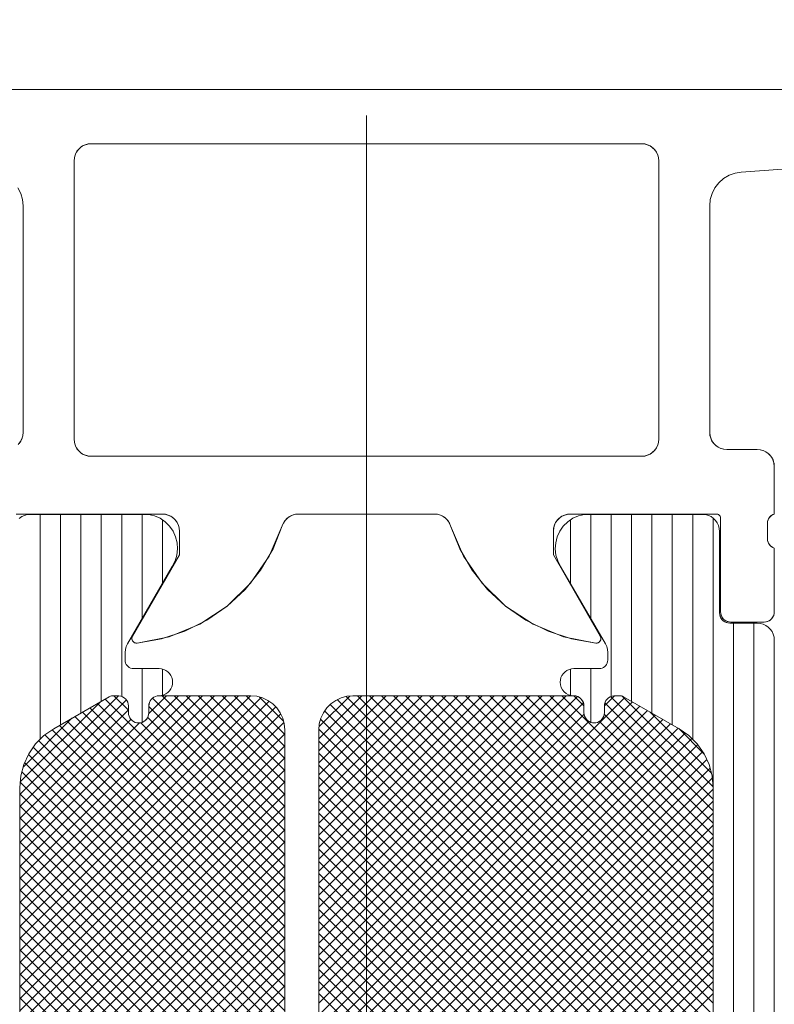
# Model space of a CAD drawing. Header units: metres. Extents: x 69 to 122.5, y -21.4 to -4.6.
# Tile 58 of 250: x 73.4598 to 73.482, y -17.8695 to -17.8405. Entities that reach past the tile are written whole.
import ezdxf

# ---------------------------------------------------------------- set-up
doc = ezdxf.new("R2010")
doc.units = ezdxf.units.M
doc.header["$LTSCALE"] = 0.02
doc.linetypes.add('Dash Style-25', pattern=[1.2, 0.4, -0.8])
doc.layers.add('032_Metallarbeiten-Fenster', color=7, linetype='Continuous', lineweight=5)

msp = doc.modelspace()

# ---------------------------------------------------------------- linework, layer by layer
at = {"layer": '032_Metallarbeiten-Fenster', "color": 8, "linetype": 'Dash Style-25', "lineweight": 9, "true_color": 0x808080}
msp.add_line((73.47, -18.743313), (73.47, -17.154667), dxfattribs=at)
at = {"layer": '032_Metallarbeiten-Fenster', "color": 251, "linetype": 'Continuous', "lineweight": 9, "true_color": 0x555555}
for p, q in [((73.4604, -17.861675), (73.4604, -17.85505)), ((73.461, -17.861245), (73.461, -17.85505)), ((73.4616, -17.860899), (73.4616, -17.85505)), ((73.4622, -17.860553), (73.4622, -17.85505)), ((73.4628, -17.860408), (73.4628, -17.85505)), ((73.4634, -17.858114), (73.4634, -17.85505)), ((73.4766, -17.858114), (73.4766, -17.85505)), ((73.4772, -17.860408), (73.4772, -17.85505)), ((73.4778, -17.860553), (73.4778, -17.85505)), ((73.4784, -17.860899), (73.4784, -17.85505)), ((73.479, -17.861245), (73.479, -17.85505)), ((73.4796, -17.861675), (73.4796, -17.85505)), ((73.4802, -17.863093), (73.4802, -17.855159)), ((73.464, -17.857075), (73.464, -17.855213)), ((73.476, -17.857075), (73.476, -17.855213)), ((73.4808, -17.90933), (73.4808, -17.85825)), ((73.4814, -17.90933), (73.4814, -17.85825)), ((73.482, -17.90883), (73.482, -17.85875)), ((73.4634, -17.861172), (73.4634, -17.85959)), ((73.464, -17.860374), (73.464, -17.859604)), ((73.476, -17.860374), (73.476, -17.859604)), ((73.4766, -17.861172), (73.4766, -17.85959)), ((73.4598, -17.865062), (73.464473, -17.860389)), ((73.4598, -17.865416), (73.464826, -17.860389)), ((73.4598, -17.865769), (73.46518, -17.860389)), ((73.4598, -17.866123), (73.465533, -17.860389)), ((73.4598, -17.866476), (73.465887, -17.860389)), ((73.4598, -17.86683), (73.466241, -17.860389)), ((73.4598, -17.867183), (73.466594, -17.860389)), ((73.4598, -17.863294), (73.462704, -17.86039)), ((73.4598, -17.867537), (73.466899, -17.860438)), ((73.4598, -17.863648), (73.462938, -17.860509)), ((73.4598, -17.867891), (73.46714, -17.860551)), ((73.459815, -17.862926), (73.462173, -17.860568)), ((73.462092, -17.860615), (73.4676, -17.866123)), ((73.462316, -17.860485), (73.4676, -17.865769)), ((73.462574, -17.86039), (73.463, -17.860816)), ((73.463597, -17.860912), (73.464119, -17.860389)), ((73.463705, -17.86046), (73.4676, -17.864355)), ((73.463988, -17.860389), (73.4676, -17.864002)), ((73.464341, -17.860389), (73.4676, -17.863648)), ((73.464695, -17.860389), (73.4676, -17.863294)), ((73.465049, -17.860389), (73.4676, -17.862941)), ((73.465402, -17.860389), (73.4676, -17.862587)), ((73.465756, -17.860389), (73.4676, -17.862234)), ((73.466109, -17.860389), (73.4676, -17.86188)), ((73.466463, -17.860389), (73.4676, -17.861527)), ((73.466853, -17.860426), (73.467564, -17.861137)), ((73.4686, -17.861659), (73.469869, -17.860389)), ((73.4686, -17.862012), (73.470223, -17.860389)), ((73.4686, -17.862366), (73.470577, -17.860389)), ((73.4686, -17.86272), (73.47093, -17.860389)), ((73.4686, -17.863073), (73.471284, -17.860389)), ((73.4686, -17.863427), (73.471637, -17.860389)), ((73.4686, -17.86378), (73.471991, -17.860389)), ((73.4686, -17.864134), (73.472344, -17.860389)), ((73.4686, -17.864487), (73.472698, -17.860389)), ((73.4686, -17.864841), (73.473051, -17.860389)), ((73.4686, -17.865194), (73.473405, -17.860389)), ((73.4686, -17.865548), (73.473759, -17.860389)), ((73.4686, -17.865902), (73.474112, -17.860389)), ((73.4686, -17.866255), (73.474466, -17.860389)), ((73.4686, -17.866609), (73.474819, -17.860389)), ((73.4686, -17.866962), (73.475173, -17.860389)), ((73.4686, -17.867316), (73.475526, -17.860389)), ((73.4686, -17.867669), (73.47588, -17.860389)), ((73.4686, -17.868023), (73.476212, -17.860411)), ((73.4686, -17.869437), (73.4776, -17.860437)), ((73.4686, -17.869791), (73.477824, -17.860566)), ((73.4686, -17.868376), (73.476384, -17.860593)), ((73.468608, -17.861297), (73.469508, -17.860397)), ((73.468934, -17.860646), (73.4802, -17.871912)), ((73.469144, -17.860503), (73.4802, -17.871558)), ((73.469405, -17.86041), (73.4802, -17.871205)), ((73.469738, -17.860389), (73.4802, -17.870851)), ((73.470092, -17.860389), (73.4802, -17.870498)), ((73.470445, -17.860389), (73.4802, -17.870144)), ((73.470799, -17.860389), (73.4802, -17.869791)), ((73.471152, -17.860389), (73.4802, -17.869437)), ((73.471506, -17.860389), (73.4802, -17.869083)), ((73.471859, -17.860389), (73.4802, -17.86873)), ((73.472213, -17.860389), (73.4802, -17.868376)), ((73.472567, -17.860389), (73.4802, -17.868023)), ((73.47292, -17.860389), (73.4802, -17.867669)), ((73.473274, -17.860389), (73.4802, -17.867316)), ((73.473627, -17.860389), (73.4802, -17.866962)), ((73.473981, -17.860389), (73.4802, -17.866609)), ((73.474334, -17.860389), (73.4802, -17.866255)), ((73.474688, -17.860389), (73.4802, -17.865902)), ((73.475041, -17.860389), (73.4802, -17.865548)), ((73.475395, -17.860389), (73.4802, -17.865194)), ((73.475749, -17.860389), (73.4802, -17.864841)), ((73.476102, -17.860389), (73.476401, -17.860688)), ((73.477001, -17.860683), (73.477294, -17.86039)), ((73.477016, -17.860596), (73.4802, -17.86378)), ((73.477186, -17.860413), (73.4802, -17.863427)), ((73.477527, -17.8604), (73.480198, -17.863071)), ((73.4598, -17.868244), (73.467332, -17.860712)), ((73.4598, -17.864002), (73.463, -17.860801)), ((73.4598, -17.868598), (73.467479, -17.860918)), ((73.461644, -17.860874), (73.4676, -17.86683)), ((73.461868, -17.860744), (73.4676, -17.866476)), ((73.463599, -17.860708), (73.4676, -17.864709)), ((73.4686, -17.870144), (73.478048, -17.860696)), ((73.4686, -17.870498), (73.478273, -17.860825)), ((73.4686, -17.86873), (73.476404, -17.860926)), ((73.4686, -17.870851), (73.478497, -17.860955)), ((73.468771, -17.860836), (73.4802, -17.872265)), ((73.476996, -17.86093), (73.4802, -17.864134)), ((73.478351, -17.86087), (73.480149, -17.862669)), ((73.4598, -17.864355), (73.463071, -17.861084)), ((73.4598, -17.868951), (73.467574, -17.861177)), ((73.4598, -17.864709), (73.463321, -17.861187)), ((73.459899, -17.862488), (73.461336, -17.861051)), ((73.461195, -17.861132), (73.4676, -17.867537)), ((73.46142, -17.861003), (73.4676, -17.867183)), ((73.463365, -17.861181), (73.4676, -17.865416)), ((73.463565, -17.861027), (73.4676, -17.865062)), ((73.4686, -17.871205), (73.478721, -17.861084)), ((73.4686, -17.869083), (73.476541, -17.861142)), ((73.4686, -17.871558), (73.478945, -17.861213)), ((73.468654, -17.861073), (73.4802, -17.872619)), ((73.476857, -17.861144), (73.4802, -17.864487)), ((73.4598, -17.869305), (73.4676, -17.861505)), ((73.460751, -17.861395), (73.4676, -17.868244)), ((73.460971, -17.861262), (73.4676, -17.867891)), ((73.4686, -17.871912), (73.479169, -17.861343)), ((73.4686, -17.872265), (73.479379, -17.861486)), ((73.468601, -17.861374), (73.4802, -17.872973)), ((73.479187, -17.861353), (73.479937, -17.862103)), ((73.460362, -17.861713), (73.4676, -17.868951)), ((73.460543, -17.861541), (73.4676, -17.868598)), ((73.4686, -17.872619), (73.479572, -17.861647)), ((73.4686, -17.861726), (73.4802, -17.873326)), ((73.4598, -17.869658), (73.4676, -17.861858)), ((73.4602, -17.861905), (73.4676, -17.869305)), ((73.4686, -17.872973), (73.479746, -17.861827)), ((73.4686, -17.873326), (73.479891, -17.862035)), ((73.4686, -17.86208), (73.4802, -17.87368)), ((73.4598, -17.870012), (73.4676, -17.862212)), ((73.459945, -17.862357), (73.4676, -17.870012)), ((73.460057, -17.862116), (73.4676, -17.869658)), ((73.4686, -17.87368), (73.480013, -17.862267)), ((73.4598, -17.870365), (73.4676, -17.862565)), ((73.459862, -17.862627), (73.4676, -17.870365)), ((73.4686, -17.862433), (73.4802, -17.874033)), ((73.4686, -17.874033), (73.48011, -17.862523)), ((73.4598, -17.870719), (73.4676, -17.862919)), ((73.459814, -17.862933), (73.4676, -17.870719)), ((73.4686, -17.862787), (73.4802, -17.874387)), ((73.4686, -17.874387), (73.480175, -17.862811)), ((73.4598, -17.863273), (73.4676, -17.871073)), ((73.4598, -17.871073), (73.4676, -17.863273)), ((73.4686, -17.86314), (73.4802, -17.87474)), ((73.4686, -17.87474), (73.4802, -17.86314)), ((73.4686, -17.863494), (73.4802, -17.875094)), ((73.4686, -17.875094), (73.4802, -17.863494)), ((73.4598, -17.863626), (73.4676, -17.871426)), ((73.4598, -17.871426), (73.4676, -17.863626)), ((73.4686, -17.863847), (73.4802, -17.875447)), ((73.4686, -17.875447), (73.4802, -17.863847)), ((73.4598, -17.86398), (73.4676, -17.87178)), ((73.4598, -17.87178), (73.4676, -17.86398)), ((73.4598, -17.864333), (73.4676, -17.872133)), ((73.4598, -17.872133), (73.4676, -17.864333)), ((73.4686, -17.864201), (73.4802, -17.875801)), ((73.4686, -17.875801), (73.4802, -17.864201)), ((73.4598, -17.864687), (73.4676, -17.872487)), ((73.4598, -17.872487), (73.4676, -17.864687)), ((73.4686, -17.864555), (73.4802, -17.876155)), ((73.4686, -17.876155), (73.4802, -17.864555)), ((73.4686, -17.864908), (73.4802, -17.876508)), ((73.4686, -17.876508), (73.4802, -17.864908)), ((73.4598, -17.86504), (73.4676, -17.87284)), ((73.4598, -17.87284), (73.4676, -17.86504)), ((73.4686, -17.865262), (73.4802, -17.876862)), ((73.4686, -17.876862), (73.4802, -17.865262)), ((73.4598, -17.865394), (73.4676, -17.873194)), ((73.4598, -17.873194), (73.4676, -17.865394)), ((73.4598, -17.865747), (73.4676, -17.873547)), ((73.4598, -17.873547), (73.4676, -17.865747)), ((73.4686, -17.865615), (73.4802, -17.877215)), ((73.4686, -17.877215), (73.4802, -17.865615)), ((73.4598, -17.866101), (73.4676, -17.873901)), ((73.4598, -17.873901), (73.4676, -17.866101)), ((73.4686, -17.865969), (73.4802, -17.877569)), ((73.4686, -17.877569), (73.4802, -17.865969)), ((73.4598, -17.866455), (73.4676, -17.874255)), ((73.4598, -17.874255), (73.4676, -17.866455)), ((73.4686, -17.866322), (73.4802, -17.877922)), ((73.4686, -17.877922), (73.4802, -17.866322)), ((73.4686, -17.866676), (73.4802, -17.878276)), ((73.4686, -17.878276), (73.4802, -17.866676)), ((73.4598, -17.866808), (73.4676, -17.874608)), ((73.4598, -17.874608), (73.4676, -17.866808)), ((73.4686, -17.867029), (73.4802, -17.878629)), ((73.4686, -17.878629), (73.4802, -17.867029)), ((73.4598, -17.867162), (73.4676, -17.874962)), ((73.4598, -17.874962), (73.4676, -17.867162)), ((73.4598, -17.867515), (73.4676, -17.875315)), ((73.4598, -17.875315), (73.4676, -17.867515)), ((73.4686, -17.867383), (73.4802, -17.878983)), ((73.4686, -17.878983), (73.4802, -17.867383)), ((73.4598, -17.867869), (73.4676, -17.875669)), ((73.4598, -17.875669), (73.4676, -17.867869)), ((73.4686, -17.867737), (73.4802, -17.879337)), ((73.4686, -17.879337), (73.4802, -17.867737)), ((73.4686, -17.86809), (73.4802, -17.87969)), ((73.4686, -17.87969), (73.4802, -17.86809)), ((73.4598, -17.868222), (73.4676, -17.876022)), ((73.4598, -17.876022), (73.4676, -17.868222)), ((73.4686, -17.868444), (73.4802, -17.880044)), ((73.4686, -17.880044), (73.4802, -17.868444)), ((73.4598, -17.868576), (73.4676, -17.876376)), ((73.4598, -17.876376), (73.4676, -17.868576)), ((73.4598, -17.868929), (73.4676, -17.876729)), ((73.4598, -17.876729), (73.4676, -17.868929)), ((73.4686, -17.868797), (73.4802, -17.880397)), ((73.4686, -17.880397), (73.4802, -17.868797)), ((73.4598, -17.869283), (73.4676, -17.877083)), ((73.4598, -17.877083), (73.4676, -17.869283)), ((73.4686, -17.869151), (73.4802, -17.880751)), ((73.4686, -17.880751), (73.4802, -17.869151))]:
    msp.add_line(p, q, dxfattribs=at)
at = {"layer": '032_Metallarbeiten-Fenster', "color": 7, "linetype": 'Continuous', "lineweight": 5}
for points in [[(73.4235, -17.84254), (73.5165, -17.84254)], [(73.4235, -17.84254), (73.5165, -17.84254)], [(73.4871, -17.84454), (73.481029, -17.844973), (73.480844, -17.845004), (73.480668, -17.845069), (73.480508, -17.845165), (73.480368, -17.845289), (73.480254, -17.845438), (73.480169, -17.845605), (73.480118, -17.845784), (73.4801, -17.845971), (73.4801, -17.85264), (73.48011, -17.852737), (73.480138, -17.852831), (73.480184, -17.852917), (73.480246, -17.852993), (73.480322, -17.853055), (73.480409, -17.853102), (73.480502, -17.85313), (73.4806, -17.85314), (73.4815, -17.85314), (73.481598, -17.853149), (73.481691, -17.853178), (73.481778, -17.853224), (73.481854, -17.853286), (73.481916, -17.853362), (73.481962, -17.853448), (73.48199, -17.853542), (73.482, -17.85364), (73.482, -17.85504), (73.481958, -17.855056), (73.481918, -17.855079), (73.481884, -17.855108), (73.481854, -17.855142), (73.48183, -17.855181), (73.481813, -17.855223), (73.481803, -17.855267), (73.4818, -17.855313), (73.4818, -17.855766), (73.481803, -17.855812), (73.481813, -17.855856), (73.48183, -17.855898), (73.481854, -17.855937), (73.481884, -17.855971), (73.481918, -17.856), (73.481958, -17.856023), (73.482, -17.85604), (73.482, -17.85792), (73.481994, -17.857978), (73.481977, -17.858034), (73.481949, -17.858086), (73.481912, -17.858132), (73.481867, -17.858169), (73.481815, -17.858197), (73.481759, -17.858214), (73.4817, -17.85822), (73.48072, -17.85822), (73.480661, -17.858214), (73.480605, -17.858197), (73.480553, -17.858169), (73.480508, -17.858132), (73.480471, -17.858086), (73.480443, -17.858034), (73.480426, -17.857978), (73.48042, -17.85792), (73.48042, -17.85516), (73.480418, -17.855136), (73.480411, -17.855114), (73.4804, -17.855093), (73.480385, -17.855075), (73.480367, -17.85506), (73.480346, -17.855049), (73.480323, -17.855042), (73.4803, -17.85504), (73.476, -17.85504), (73.475902, -17.855049), (73.475809, -17.855078), (73.475722, -17.855124), (73.475646, -17.855186), (73.475584, -17.855262), (73.475538, -17.855348), (73.47551, -17.855442), (73.4755, -17.85554), (73.4755, -17.85624), (73.476881, -17.858632), (73.476896, -17.858667), (73.4769, -17.858705), (73.476894, -17.858742), (73.476878, -17.858776), (73.476853, -17.858805), (73.476822, -17.858826), (73.476786, -17.858837), (73.476748, -17.858839), (73.476033, -17.858715), (73.475343, -17.85849), (73.474692, -17.858166), (73.474096, -17.857752), (73.473566, -17.857256), (73.473113, -17.856688), (73.472747, -17.856061), (73.472476, -17.855387), (73.472446, -17.855314), (73.472405, -17.855247), (73.472355, -17.855187), (73.472295, -17.855136), (73.472228, -17.855094), (73.472155, -17.855064), (73.472078, -17.855046), (73.472, -17.85504), (73.468, -17.85504), (73.467922, -17.855046), (73.467845, -17.855064), (73.467772, -17.855094), (73.467705, -17.855136), (73.467645, -17.855187), (73.467595, -17.855247), (73.467554, -17.855314), (73.467524, -17.855387), (73.467253, -17.856061), (73.466887, -17.856688), (73.466434, -17.857256), (73.465904, -17.857752), (73.465308, -17.858166), (73.464657, -17.85849), (73.463967, -17.858715), (73.463252, -17.858839), (73.463214, -17.858837), (73.463178, -17.858826), (73.463147, -17.858805), (73.463122, -17.858776), (73.463106, -17.858742), (73.4631, -17.858705), (73.463104, -17.858667), (73.463119, -17.858632), (73.4645, -17.85624), (73.4645, -17.85554), (73.46449, -17.855442), (73.464462, -17.855348), (73.464416, -17.855262), (73.464354, -17.855186), (73.464278, -17.855124), (73.464191, -17.855078), (73.464098, -17.855049), (73.464, -17.85504), (73.4597, -17.85504)], [(73.4871, -17.84454), (73.481029, -17.844973), (73.481029, -17.844973), (73.480844, -17.845004), (73.480668, -17.845069), (73.480508, -17.845165), (73.480368, -17.845289), (73.480254, -17.845438), (73.480169, -17.845605), (73.480118, -17.845784), (73.4801, -17.845971), (73.4801, -17.85264), (73.4801, -17.85264), (73.480108, -17.852726), (73.48013, -17.852811), (73.480167, -17.85289), (73.480217, -17.852961), (73.480279, -17.853023), (73.48035, -17.853073), (73.480429, -17.853109), (73.480513, -17.853132), (73.4806, -17.85314), (73.4815, -17.85314), (73.4815, -17.85314), (73.481587, -17.853147), (73.481671, -17.85317), (73.48175, -17.853207), (73.481821, -17.853257), (73.481883, -17.853318), (73.481933, -17.85339), (73.48197, -17.853469), (73.481992, -17.853553), (73.482, -17.85364)], [(73.459783, -17.852961), (73.459833, -17.85289), (73.45987, -17.852811), (73.459892, -17.852726), (73.4599, -17.85264), (73.4599, -17.845971), (73.4599, -17.845971), (73.459882, -17.845784), (73.459831, -17.845605), (73.459746, -17.845438)], [(73.459754, -17.852993), (73.459816, -17.852917), (73.459862, -17.852831), (73.45989, -17.852737), (73.4599, -17.85264), (73.4599, -17.845971), (73.459882, -17.845784), (73.459831, -17.845605), (73.459746, -17.845438)], [(73.482, -17.85792), (73.481995, -17.857972), (73.481982, -17.858022), (73.48196, -17.85807), (73.48193, -17.858112), (73.481893, -17.858149), (73.48185, -17.858179), (73.481803, -17.858201), (73.481752, -17.858215), (73.4817, -17.85822), (73.48072, -17.85822), (73.48072, -17.85822), (73.480668, -17.858215), (73.480617, -17.858201), (73.48057, -17.858179), (73.480527, -17.858149), (73.48049, -17.858112), (73.48046, -17.85807), (73.480438, -17.858022), (73.480425, -17.857972), (73.48042, -17.85792), (73.48042, -17.85516), (73.48042, -17.85516), (73.480418, -17.855139), (73.480413, -17.855119), (73.480404, -17.8551), (73.480392, -17.855082), (73.480377, -17.855068), (73.48036, -17.855056), (73.480341, -17.855047), (73.480321, -17.855041), (73.4803, -17.85504), (73.476, -17.85504), (73.476, -17.85504), (73.475913, -17.855047), (73.475829, -17.85507), (73.47575, -17.855107), (73.475679, -17.855157), (73.475617, -17.855218), (73.475567, -17.85529), (73.47553, -17.855369), (73.475508, -17.855453), (73.4755, -17.85554), (73.4755, -17.85624), (73.476881, -17.858632), (73.476881, -17.858632), (73.476892, -17.858655), (73.476898, -17.85868), (73.4769, -17.858705), (73.476897, -17.85873), (73.47689, -17.858754), (73.476878, -17.858776), (73.476862, -17.858796), (73.476844, -17.858813), (73.476822, -17.858826), (73.476798, -17.858835), (73.476774, -17.858839), (73.476748, -17.858839), (73.476748, -17.858839), (73.475799, -17.858651), (73.474904, -17.858285), (73.474096, -17.857752), (73.473406, -17.857074), (73.472859, -17.856276), (73.472476, -17.855387), (73.472476, -17.855387), (73.472441, -17.855304), (73.472392, -17.855229), (73.47233, -17.855164), (73.472257, -17.855111), (73.472176, -17.855072), (73.47209, -17.855048), (73.472, -17.85504), (73.468, -17.85504), (73.468, -17.85504), (73.46791, -17.855048), (73.467824, -17.855072), (73.467743, -17.855111), (73.46767, -17.855164), (73.467608, -17.855229), (73.467559, -17.855304), (73.467524, -17.855387), (73.467524, -17.855387), (73.467141, -17.856276), (73.466594, -17.857074), (73.465904, -17.857752), (73.465096, -17.858285), (73.464201, -17.858651), (73.463252, -17.858839), (73.463252, -17.858839), (73.463226, -17.858839), (73.463202, -17.858835), (73.463178, -17.858826), (73.463156, -17.858813), (73.463138, -17.858796), (73.463122, -17.858776), (73.46311, -17.858754), (73.463103, -17.85873), (73.4631, -17.858705), (73.463102, -17.85868), (73.463108, -17.858655), (73.463119, -17.858632), (73.4645, -17.85624), (73.4645, -17.85554), (73.4645, -17.85554), (73.464492, -17.855453), (73.46447, -17.855369), (73.464433, -17.85529), (73.464383, -17.855218), (73.464321, -17.855157), (73.46425, -17.855107), (73.464171, -17.85507), (73.464087, -17.855047), (73.464, -17.85504), (73.4597, -17.85504)], [(73.4598, -17.904486), (73.4598, -17.863093), (73.4598, -17.863093), (73.45983, -17.862746), (73.459921, -17.862409), (73.460068, -17.862093), (73.460268, -17.861807), (73.460514, -17.861561), (73.4608, -17.861361), (73.462435, -17.860417), (73.462435, -17.860417), (73.462467, -17.860402), (73.4625, -17.860393), (73.462535, -17.86039), (73.462718, -17.86039), (73.462718, -17.86039), (73.462774, -17.860399), (73.462827, -17.860418), (73.462876, -17.860446), (73.462918, -17.860484), (73.462953, -17.860528), (73.462979, -17.860579), (73.462995, -17.860633), (73.463, -17.86069), (73.463, -17.86089), (73.463, -17.86089), (73.463005, -17.860942), (73.463018, -17.860993), (73.46304, -17.86104), (73.46307, -17.861083), (73.463107, -17.86112), (73.46315, -17.861149), (73.463197, -17.861172), (73.463248, -17.861185), (73.4633, -17.86119), (73.4633, -17.86119), (73.463351, -17.861185), (73.463402, -17.861172), (73.463449, -17.861149), (73.463492, -17.86112), (73.463529, -17.861083), (73.463559, -17.86104), (73.463581, -17.860993), (73.463594, -17.860942), (73.463599, -17.86089), (73.463599, -17.86069), (73.463599, -17.86069), (73.463604, -17.860637), (73.463617, -17.860586), (73.463639, -17.860539), (73.463669, -17.860496), (73.463707, -17.860459), (73.46375, -17.860428), (73.463797, -17.860406), (73.463848, -17.860393), (73.4639, -17.860388), (73.4639, -17.860388), (73.46397, -17.860382), (73.464037, -17.860364), (73.4641, -17.860335), (73.464157, -17.860295), (73.464206, -17.860245), (73.464246, -17.860188), (73.464276, -17.860125), (73.464294, -17.860058), (73.4643, -17.859989), (73.4643, -17.859989), (73.464294, -17.85992), (73.464276, -17.859852), (73.464246, -17.859789), (73.464206, -17.859732), (73.464157, -17.859683), (73.4641, -17.859643), (73.464037, -17.859614), (73.46397, -17.859596), (73.4639, -17.85959), (73.46315, -17.85959), (73.46315, -17.85959), (73.463107, -17.859586), (73.463064, -17.859575), (73.463025, -17.859556), (73.462989, -17.859531), (73.462958, -17.8595), (73.462933, -17.859465), (73.462915, -17.859425), (73.462904, -17.859383), (73.4629, -17.85934), (73.4629, -17.859114), (73.4629, -17.859114), (73.462908, -17.859027), (73.46293, -17.858943), (73.462967, -17.858864), (73.464285, -17.85658), (73.464285, -17.85658), (73.464369, -17.856419), (73.464423, -17.856246), (73.464444, -17.856065), (73.464432, -17.855884), (73.464388, -17.855708), (73.464312, -17.855543), (73.464208, -17.855394), (73.464079, -17.855267), (73.463929, -17.855165), (73.463763, -17.855092), (73.463587, -17.85505), (73.46011, -17.85505), (73.46011, -17.85505), (73.460023, -17.855057), (73.459939, -17.85508), (73.45986, -17.855117), (73.459789, -17.855167)], [(73.4598, -17.904486), (73.4598, -17.863093), (73.4598, -17.863093), (73.45983, -17.862746), (73.459921, -17.862409), (73.460068, -17.862093), (73.460268, -17.861807), (73.460514, -17.861561), (73.4608, -17.861361), (73.462435, -17.860417), (73.462435, -17.860417), (73.462467, -17.860402), (73.4625, -17.860393), (73.462535, -17.86039), (73.462718, -17.86039), (73.462718, -17.86039), (73.462774, -17.860399), (73.462827, -17.860418), (73.462876, -17.860446), (73.462918, -17.860484), (73.462953, -17.860528), (73.462979, -17.860579), (73.462995, -17.860633), (73.463, -17.86069), (73.463, -17.86089), (73.463, -17.86089), (73.463005, -17.860942), (73.463018, -17.860993), (73.46304, -17.86104), (73.46307, -17.861083), (73.463107, -17.86112), (73.46315, -17.861149), (73.463197, -17.861172), (73.463248, -17.861185), (73.4633, -17.86119), (73.4633, -17.86119), (73.463351, -17.861185), (73.463402, -17.861172), (73.463449, -17.861149), (73.463492, -17.86112), (73.463529, -17.861083), (73.463559, -17.86104), (73.463581, -17.860993), (73.463594, -17.860942), (73.463599, -17.86089), (73.463599, -17.86069), (73.463599, -17.86069), (73.463604, -17.860637), (73.463617, -17.860586), (73.463639, -17.860539), (73.463669, -17.860496), (73.463707, -17.860459), (73.46375, -17.860428), (73.463797, -17.860406), (73.463848, -17.860393), (73.4639, -17.860388), (73.4639, -17.860388), (73.46397, -17.860382), (73.464037, -17.860364), (73.4641, -17.860335), (73.464157, -17.860295), (73.464206, -17.860245), (73.464246, -17.860188), (73.464276, -17.860125), (73.464294, -17.860058), (73.4643, -17.859989), (73.4643, -17.859989), (73.464294, -17.85992), (73.464276, -17.859852), (73.464246, -17.859789), (73.464206, -17.859732), (73.464157, -17.859683), (73.4641, -17.859643), (73.464037, -17.859614), (73.46397, -17.859596), (73.4639, -17.85959), (73.46315, -17.85959), (73.46315, -17.85959), (73.463107, -17.859586), (73.463064, -17.859575), (73.463025, -17.859556), (73.462989, -17.859531), (73.462958, -17.8595), (73.462933, -17.859465), (73.462915, -17.859425), (73.462904, -17.859383), (73.4629, -17.85934), (73.4629, -17.859114), (73.4629, -17.859114), (73.462908, -17.859027), (73.46293, -17.858943), (73.462967, -17.858864), (73.464285, -17.85658), (73.464285, -17.85658), (73.464369, -17.856419), (73.464423, -17.856246), (73.464444, -17.856065), (73.464432, -17.855884), (73.464388, -17.855708), (73.464312, -17.855543), (73.464208, -17.855394), (73.464079, -17.855267), (73.463929, -17.855165), (73.463763, -17.855092), (73.463587, -17.85505), (73.46011, -17.85505), (73.46011, -17.85505), (73.460023, -17.855057), (73.459939, -17.85508), (73.45986, -17.855117), (73.459789, -17.855167)], [(73.482, -17.85875), (73.481992, -17.858663), (73.48197, -17.858579), (73.481933, -17.8585), (73.481883, -17.858428), (73.481821, -17.858367), (73.48175, -17.858317), (73.481671, -17.85828), (73.481587, -17.858257), (73.4815, -17.85825), (73.48069, -17.85825), (73.48069, -17.85825), (73.480631, -17.858244), (73.480575, -17.858227), (73.480523, -17.858199), (73.480478, -17.858162), (73.48044, -17.858116), (73.480413, -17.858064), (73.480395, -17.858008), (73.48039, -17.85795), (73.48039, -17.85555), (73.48039, -17.85555), (73.480382, -17.855463), (73.48036, -17.855379), (73.480323, -17.8553), (73.480273, -17.855228), (73.480211, -17.855167), (73.48014, -17.855117), (73.480061, -17.85508), (73.479977, -17.855057), (73.47989, -17.85505), (73.476413, -17.85505), (73.476413, -17.85505), (73.476237, -17.855092), (73.476071, -17.855165), (73.475921, -17.855267), (73.475792, -17.855394), (73.475688, -17.855543), (73.475612, -17.855708), (73.475568, -17.855884), (73.475556, -17.856065), (73.475577, -17.856246), (73.475631, -17.856419), (73.475715, -17.85658), (73.477033, -17.858864), (73.477033, -17.858864), (73.47707, -17.858943), (73.477092, -17.859027), (73.4771, -17.859114), (73.4771, -17.85934), (73.477096, -17.859383), (73.477085, -17.859425), (73.477067, -17.859465), (73.477042, -17.8595), (73.477011, -17.859531), (73.476975, -17.859556), (73.476936, -17.859575), (73.476893, -17.859586), (73.47685, -17.85959), (73.4761, -17.85959), (73.4761, -17.85959), (73.47603, -17.859596), (73.475963, -17.859614), (73.4759, -17.859643), (73.475843, -17.859683), (73.475794, -17.859732), (73.475754, -17.859789), (73.475724, -17.859852), (73.475706, -17.85992), (73.4757, -17.859989), (73.4757, -17.859989), (73.475708, -17.860067), (73.475731, -17.860142), (73.475768, -17.860211), (73.475817, -17.860271), (73.475878, -17.860321), (73.475947, -17.860358), (73.476022, -17.86038), (73.4761, -17.860388), (73.4761, -17.860388), (73.476152, -17.860393), (73.476203, -17.860406), (73.47625, -17.860428), (73.476293, -17.860459), (73.476331, -17.860496), (73.476361, -17.860539), (73.476383, -17.860586), (73.476397, -17.860637), (73.476401, -17.86069), (73.476401, -17.86089), (73.476401, -17.86089), (73.476406, -17.860942), (73.476419, -17.860993), (73.476441, -17.86104), (73.476471, -17.861083), (73.476508, -17.86112), (73.476551, -17.861149), (73.476598, -17.861172), (73.476649, -17.861185), (73.476701, -17.86119), (73.476701, -17.86119), (73.476753, -17.861185), (73.476803, -17.861172), (73.47685, -17.861149), (73.476893, -17.86112), (73.47693, -17.861083), (73.47696, -17.86104), (73.476982, -17.860993), (73.476995, -17.860942), (73.477, -17.86089), (73.477, -17.86069), (73.477, -17.86069), (73.477005, -17.860633), (73.477021, -17.860579), (73.477047, -17.860528), (73.477082, -17.860484), (73.477124, -17.860446), (73.477173, -17.860418), (73.477226, -17.860399), (73.477282, -17.86039), (73.477465, -17.86039), (73.477465, -17.86039), (73.4775, -17.860393), (73.477533, -17.860402), (73.477565, -17.860417), (73.4792, -17.861361), (73.4792, -17.861361), (73.479486, -17.861561), (73.479732, -17.861807), (73.479932, -17.862093), (73.480079, -17.862409), (73.48017, -17.862746), (73.4802, -17.863093), (73.4802, -17.904486)], [(73.482, -17.85875), (73.481992, -17.858663), (73.48197, -17.858579), (73.481933, -17.8585), (73.481883, -17.858428), (73.481821, -17.858367), (73.48175, -17.858317), (73.481671, -17.85828), (73.481587, -17.858257), (73.4815, -17.85825), (73.48069, -17.85825), (73.48069, -17.85825), (73.480638, -17.858245), (73.480587, -17.858231), (73.48054, -17.858209), (73.480497, -17.858179), (73.48046, -17.858142), (73.48043, -17.8581), (73.480408, -17.858052), (73.480394, -17.858002), (73.48039, -17.85795), (73.48039, -17.85555), (73.48039, -17.85555), (73.480382, -17.855463), (73.48036, -17.855379), (73.480323, -17.8553), (73.480273, -17.855228), (73.480211, -17.855167), (73.48014, -17.855117), (73.480061, -17.85508), (73.479977, -17.855057), (73.47989, -17.85505), (73.476413, -17.85505), (73.476413, -17.85505), (73.476237, -17.855092), (73.476071, -17.855165), (73.475921, -17.855267), (73.475792, -17.855394), (73.475688, -17.855543), (73.475612, -17.855708), (73.475568, -17.855884), (73.475556, -17.856065), (73.475577, -17.856246), (73.475631, -17.856419), (73.475715, -17.85658), (73.477033, -17.858864), (73.477033, -17.858864), (73.47707, -17.858943), (73.477092, -17.859027), (73.4771, -17.859114), (73.4771, -17.85934), (73.477096, -17.859383), (73.477085, -17.859425), (73.477067, -17.859465), (73.477042, -17.8595), (73.477011, -17.859531), (73.476975, -17.859556), (73.476936, -17.859575), (73.476893, -17.859586), (73.47685, -17.85959), (73.4761, -17.85959), (73.4761, -17.85959), (73.47603, -17.859596), (73.475963, -17.859614), (73.4759, -17.859643), (73.475843, -17.859683), (73.475794, -17.859732), (73.475754, -17.859789), (73.475724, -17.859852), (73.475706, -17.85992), (73.4757, -17.859989), (73.4757, -17.859989), (73.475708, -17.860067), (73.475731, -17.860142), (73.475768, -17.860211), (73.475817, -17.860271), (73.475878, -17.860321), (73.475947, -17.860358), (73.476022, -17.86038), (73.4761, -17.860388), (73.4761, -17.860388), (73.476152, -17.860393), (73.476203, -17.860406), (73.47625, -17.860428), (73.476293, -17.860459), (73.476331, -17.860496), (73.476361, -17.860539), (73.476383, -17.860586), (73.476397, -17.860637), (73.476401, -17.86069), (73.476401, -17.86089), (73.476401, -17.86089), (73.476406, -17.860942), (73.476419, -17.860993), (73.476441, -17.86104), (73.476471, -17.861083), (73.476508, -17.86112), (73.476551, -17.861149), (73.476598, -17.861172), (73.476649, -17.861185), (73.476701, -17.86119), (73.476701, -17.86119), (73.476753, -17.861185), (73.476803, -17.861172), (73.47685, -17.861149), (73.476893, -17.86112), (73.47693, -17.861083), (73.47696, -17.86104), (73.476982, -17.860993), (73.476995, -17.860942), (73.477, -17.86089), (73.477, -17.86069), (73.477, -17.86069), (73.477005, -17.860633), (73.477021, -17.860579), (73.477047, -17.860528), (73.477082, -17.860484), (73.477124, -17.860446), (73.477173, -17.860418), (73.477226, -17.860399), (73.477282, -17.86039), (73.477465, -17.86039), (73.477465, -17.86039), (73.4775, -17.860393), (73.477533, -17.860402), (73.477565, -17.860417), (73.4792, -17.861361), (73.4792, -17.861361), (73.479486, -17.861561), (73.479732, -17.861807), (73.479932, -17.862093), (73.480079, -17.862409), (73.48017, -17.862746), (73.4802, -17.863093), (73.4802, -17.904486)], [(73.482, -17.85504), (73.481952, -17.855059), (73.481908, -17.855087), (73.48187, -17.855122), (73.481839, -17.855164), (73.481817, -17.855211), (73.481804, -17.855261), (73.4818, -17.855313), (73.4818, -17.855766), (73.4818, -17.855766), (73.481804, -17.855818), (73.481817, -17.855868), (73.481839, -17.855915), (73.48187, -17.855957), (73.481908, -17.855992), (73.481952, -17.85602), (73.482, -17.85604)], [(73.4598, -17.904486), (73.4598, -17.863093), (73.4598, -17.863093), (73.45983, -17.862745), (73.459921, -17.862409), (73.460068, -17.862093), (73.460268, -17.861807), (73.460514, -17.861561), (73.4608, -17.861361), (73.462435, -17.860417), (73.462435, -17.860417), (73.462467, -17.860402), (73.4625, -17.860393), (73.462535, -17.86039), (73.462718, -17.86039), (73.462718, -17.86039), (73.462774, -17.860399), (73.462827, -17.860418), (73.462876, -17.860446), (73.462918, -17.860484), (73.462953, -17.860528), (73.462979, -17.860579), (73.462995, -17.860633), (73.463, -17.860689), (73.463, -17.86089), (73.463, -17.86089), (73.463005, -17.860942), (73.463018, -17.860992), (73.46304, -17.86104), (73.46307, -17.861082), (73.463107, -17.861119), (73.46315, -17.861149), (73.463197, -17.861171), (73.463248, -17.861185), (73.4633, -17.861189), (73.4633, -17.861189), (73.463351, -17.861185), (73.463402, -17.861171), (73.463449, -17.861149), (73.463492, -17.861119), (73.463529, -17.861082), (73.463559, -17.86104), (73.463581, -17.860992), (73.463594, -17.860942), (73.463599, -17.86089), (73.463599, -17.860689), (73.463599, -17.860689), (73.463603, -17.860637), (73.463617, -17.860587), (73.463639, -17.860539), (73.463669, -17.860497), (73.463706, -17.86046), (73.463749, -17.86043), (73.463796, -17.860407), (73.463847, -17.860394), (73.463899, -17.860389), (73.4666, -17.860389), (73.4666, -17.860389), (73.466774, -17.860405), (73.466942, -17.86045), (73.4671, -17.860523), (73.467243, -17.860623), (73.467366, -17.860747), (73.467466, -17.860889), (73.46754, -17.861047), (73.467585, -17.861216), (73.4676, -17.861389), (73.4676, -17.90619)], [(73.4598, -17.904486), (73.4598, -17.863093), (73.4598, -17.863093), (73.45983, -17.862745), (73.459921, -17.862409), (73.460068, -17.862093), (73.460268, -17.861807), (73.460514, -17.861561), (73.4608, -17.861361), (73.462435, -17.860417), (73.462435, -17.860417), (73.462467, -17.860402), (73.4625, -17.860393), (73.462535, -17.86039), (73.462718, -17.86039), (73.462718, -17.86039), (73.462774, -17.860399), (73.462827, -17.860418), (73.462876, -17.860446), (73.462918, -17.860484), (73.462953, -17.860528), (73.462979, -17.860579), (73.462995, -17.860633), (73.463, -17.860689), (73.463, -17.86089), (73.463, -17.86089), (73.463005, -17.860942), (73.463018, -17.860992), (73.46304, -17.86104), (73.46307, -17.861082), (73.463107, -17.861119), (73.46315, -17.861149), (73.463197, -17.861171), (73.463248, -17.861185), (73.4633, -17.861189), (73.4633, -17.861189), (73.463351, -17.861185), (73.463402, -17.861171), (73.463449, -17.861149), (73.463492, -17.861119), (73.463529, -17.861082), (73.463559, -17.86104), (73.463581, -17.860992), (73.463594, -17.860942), (73.463599, -17.86089), (73.463599, -17.860689), (73.463599, -17.860689), (73.463603, -17.860637), (73.463617, -17.860587), (73.463639, -17.860539), (73.463669, -17.860497), (73.463706, -17.86046), (73.463749, -17.86043), (73.463796, -17.860407), (73.463847, -17.860394), (73.463899, -17.860389), (73.4666, -17.860389), (73.4666, -17.860389), (73.466774, -17.860405), (73.466942, -17.86045), (73.4671, -17.860523), (73.467243, -17.860623), (73.467366, -17.860747), (73.467466, -17.860889), (73.46754, -17.861047), (73.467585, -17.861216), (73.4676, -17.861389), (73.4676, -17.90619)], [(73.4802, -17.904486), (73.4802, -17.863093), (73.4802, -17.863093), (73.48017, -17.862745), (73.480079, -17.862409), (73.479932, -17.862093), (73.479732, -17.861807), (73.479486, -17.861561), (73.4792, -17.861361), (73.477565, -17.860417), (73.477565, -17.860417), (73.477533, -17.860402), (73.4775, -17.860393), (73.477465, -17.86039), (73.477282, -17.86039), (73.477282, -17.86039), (73.477226, -17.860399), (73.477173, -17.860418), (73.477124, -17.860446), (73.477082, -17.860484), (73.477047, -17.860528), (73.477021, -17.860579), (73.477005, -17.860633), (73.477, -17.860689), (73.477, -17.86089), (73.477, -17.86089), (73.476995, -17.860942), (73.476982, -17.860992), (73.47696, -17.86104), (73.47693, -17.861082), (73.476893, -17.861119), (73.47685, -17.861149), (73.476803, -17.861171), (73.476753, -17.861185), (73.476701, -17.861189), (73.476701, -17.861189), (73.476649, -17.861185), (73.476598, -17.861171), (73.476551, -17.861149), (73.476508, -17.861119), (73.476471, -17.861082), (73.476441, -17.86104), (73.476419, -17.860992), (73.476406, -17.860942), (73.476401, -17.86089), (73.476401, -17.860689), (73.476401, -17.860689), (73.476395, -17.860631), (73.476378, -17.860575), (73.476351, -17.860523), (73.476313, -17.860477), (73.476268, -17.86044), (73.476216, -17.860412), (73.47616, -17.860395), (73.476101, -17.860389), (73.4696, -17.860389), (73.4696, -17.860389), (73.469426, -17.860405), (73.469258, -17.86045), (73.4691, -17.860523), (73.468957, -17.860623), (73.468834, -17.860747), (73.468734, -17.860889), (73.46866, -17.861047), (73.468615, -17.861216), (73.4686, -17.861389), (73.4686, -17.90619)], [(73.4802, -17.904486), (73.4802, -17.863093), (73.4802, -17.863093), (73.48017, -17.862745), (73.480079, -17.862409), (73.479932, -17.862093), (73.479732, -17.861807), (73.479486, -17.861561), (73.4792, -17.861361), (73.477565, -17.860417), (73.477565, -17.860417), (73.477533, -17.860402), (73.4775, -17.860393), (73.477465, -17.86039), (73.477282, -17.86039), (73.477282, -17.86039), (73.477226, -17.860399), (73.477173, -17.860418), (73.477124, -17.860446), (73.477082, -17.860484), (73.477047, -17.860528), (73.477021, -17.860579), (73.477005, -17.860633), (73.477, -17.860689), (73.477, -17.86089), (73.477, -17.86089), (73.476995, -17.860942), (73.476982, -17.860992), (73.47696, -17.86104), (73.47693, -17.861082), (73.476893, -17.861119), (73.47685, -17.861149), (73.476803, -17.861171), (73.476753, -17.861185), (73.476701, -17.861189), (73.476701, -17.861189), (73.476649, -17.861185), (73.476598, -17.861171), (73.476551, -17.861149), (73.476508, -17.861119), (73.476471, -17.861082), (73.476441, -17.86104), (73.476419, -17.860992), (73.476406, -17.860942), (73.476401, -17.86089), (73.476401, -17.860689), (73.476401, -17.860689), (73.476395, -17.860631), (73.476378, -17.860575), (73.476351, -17.860523), (73.476313, -17.860477), (73.476268, -17.86044), (73.476216, -17.860412), (73.47616, -17.860395), (73.476101, -17.860389), (73.4696, -17.860389), (73.4696, -17.860389), (73.469426, -17.860405), (73.469258, -17.86045), (73.4691, -17.860523), (73.468957, -17.860623), (73.468834, -17.860747), (73.468734, -17.860889), (73.46866, -17.861047), (73.468615, -17.861216), (73.4686, -17.861389), (73.4686, -17.90619)]]:
    msp.add_lwpolyline(points, dxfattribs=at)
for points in [[(73.4786, -17.84464), (73.4786, -17.85284), (73.4786, -17.85284), (73.478592, -17.852926), (73.47857, -17.853011), (73.478533, -17.85309), (73.478483, -17.853161), (73.478421, -17.853223), (73.47835, -17.853273), (73.478271, -17.853309), (73.478187, -17.853332), (73.4781, -17.85334), (73.4619, -17.85334), (73.4619, -17.85334), (73.461813, -17.853332), (73.461729, -17.853309), (73.46165, -17.853273), (73.461579, -17.853223), (73.461517, -17.853161), (73.461467, -17.85309), (73.46143, -17.853011), (73.461408, -17.852926), (73.4614, -17.85284), (73.4614, -17.84464), (73.4614, -17.84464), (73.461408, -17.844553), (73.46143, -17.844469), (73.461467, -17.84439), (73.461517, -17.844318), (73.461579, -17.844257), (73.46165, -17.844207), (73.461729, -17.84417), (73.461813, -17.844147), (73.4619, -17.84414), (73.4781, -17.84414), (73.4781, -17.84414), (73.478187, -17.844147), (73.478271, -17.84417), (73.47835, -17.844207), (73.478421, -17.844257), (73.478483, -17.844318), (73.478533, -17.84439), (73.47857, -17.844469), (73.478592, -17.844553)], [(73.4619, -17.85334), (73.4781, -17.85334), (73.478198, -17.85333), (73.478291, -17.853302), (73.478378, -17.853255), (73.478454, -17.853193), (73.478516, -17.853117), (73.478562, -17.853031), (73.47859, -17.852937), (73.4786, -17.85284), (73.4786, -17.84464), (73.47859, -17.844542), (73.478562, -17.844448), (73.478516, -17.844362), (73.478454, -17.844286), (73.478378, -17.844224), (73.478291, -17.844178), (73.478198, -17.844149), (73.4781, -17.84414), (73.4619, -17.84414), (73.461802, -17.844149), (73.461709, -17.844178), (73.461622, -17.844224), (73.461546, -17.844286), (73.461484, -17.844362), (73.461438, -17.844448), (73.46141, -17.844542), (73.4614, -17.84464), (73.4614, -17.85284), (73.46141, -17.852937), (73.461438, -17.853031), (73.461484, -17.853117), (73.461546, -17.853193), (73.461622, -17.853255), (73.461709, -17.853302), (73.461802, -17.85333)]]:
    msp.add_lwpolyline(points, close=True, dxfattribs=at)

doc.saveas('drawing.dxf')
